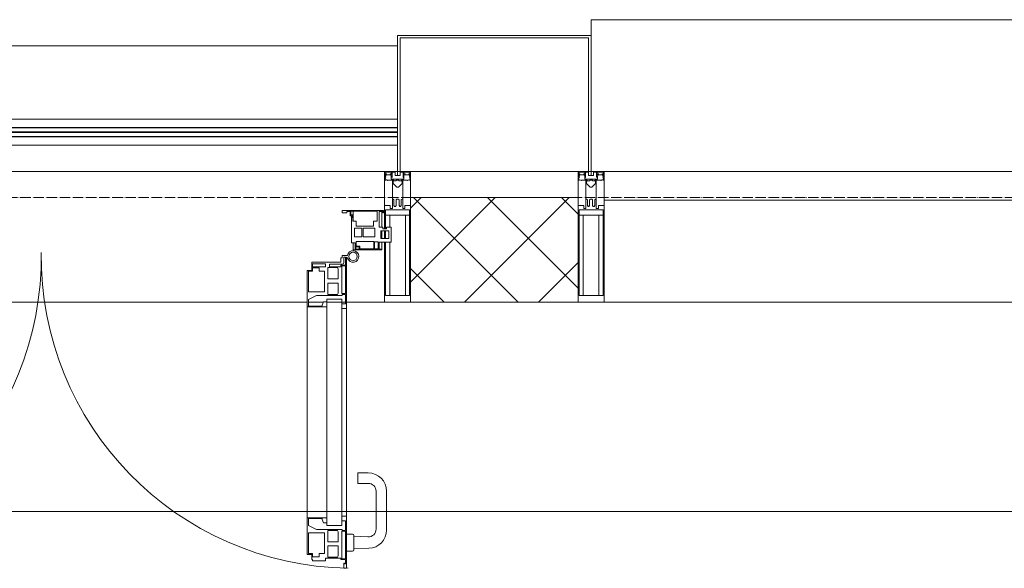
# Model space of a CAD drawing. Header units: millimetres. Extents: x 5617 to 109543, y 7718 to 202726.
# Tile 32 of 84: x 37706 to 39589, y 32391 to 33440. Entities that reach past the tile are written whole.
import ezdxf

# ---------------------------------------------------------------- set-up
doc = ezdxf.new("R2010")
doc.units = ezdxf.units.MM
doc.linetypes.add('ADSK_Линия сетки', pattern=[25, 20, -2.5, 0, -2.5])
for name, color, linetype, lineweight in [('Двери', 7, 'Continuous', 18), ('Импосты витража', 7, 'Continuous', 18), ('Колонны', 7, 'Continuous', 18), ('Ограждение', 7, 'Continuous', 18), ('Оси', 7, 'Continuous', 9), ('Панели витража', 7, 'Continuous', 18), ('Перекрытия', 7, 'Continuous', 18), ('Поручни', 7, 'Continuous', 18), ('Стены разрез', 7, 'Continuous', 40), ('Элементы узлов', 7, 'Continuous', 18)]:
    doc.layers.add(name, color=color, linetype=linetype, lineweight=lineweight)

# ---------------------------------------------------------------- blocks, each defined once
blk = doc.blocks.new('135_SLK_K4_AR_rvt-1-МКСС_К4_L16_54_900_')
at = {"layer": 'Перекрытия', "color": 253, "true_color": 0xaaaaaa}
blk.add_line((111350, 32500), (108050, 32500), dxfattribs=at)
blk = doc.blocks.new('System Panel - A_PAN_Glass-7513417-МКСС_К4_L16_54_900_')
at = {"layer": 'Панели витража', "color": 253, "lineweight": 5, "true_color": 0xaaaaaa}
for p, q in [((656.25, 0), (-656.25, 0)), ((-656.25, 0), (-656.25, -55)), ((656.25, -55), (656.25, 0)), ((-656.25, -55), (656.25, -55))]:
    blk.add_line(p, q, dxfattribs=at)
blk = doc.blocks.new('A_PAN_ALU_Door_Double - EXT_1_Double_EQ-7512951-МКСС_К4_L16_54_900_')
at = {"layer": 'Двери', "color": 253, "lineweight": 5, "true_color": 0xaaaaaa}
for p, q in [((-583.7, 659.3), (-583.7, 758.9)), ((-583.7, 758.9), (-578.6, 758.9)), ((-583.7, 659.3), (-583.7, 758.9)), ((-583.7, 758.9), (-578.6, 758.9)), ((-578.6, 758.9), (-578.6, 748.9)), ((-578.6, 758.9), (-578.6, 748.9)), ((583.7, 758.9), (578.6, 758.9)), ((578.6, 758.9), (578.6, 748.9)), ((583.7, 758.9), (578.6, 758.9)), ((578.6, 758.9), (578.6, 748.9)), ((583.7, 659.3), (583.7, 758.9)), ((583.7, 659.3), (583.7, 758.9)), ((-581.6, 750.3), (-581.6, 742.3)), ((-579.8, 750.3), (-581.6, 750.3)), ((-581.6, 750.3), (-581.6, 742.3)), ((-579.8, 750.3), (-581.6, 750.3)), ((-581.6, 742.3), (-572.9, 742.3)), ((-581.6, 742.3), (-572.9, 742.3)), ((-581.6, 740.6), (-581.6, 688.2)), ((-574.6, 740.6), (-581.6, 740.6)), ((-581.6, 740.6), (-581.6, 688.2)), ((-574.6, 740.6), (-581.6, 740.6)), ((-579.8, 748.9), (-579.8, 750.3)), ((-579.8, 748.9), (-579.8, 750.3)), ((-578.6, 748.9), (-579.8, 748.9)), ((-578.6, 748.9), (-579.8, 748.9)), ((-574.6, 688.2), (-574.6, 740.6)), ((-574.6, 688.2), (-574.6, 740.6)), ((-572.9, 742.3), (-572.9, 739.3)), ((-572.9, 742.3), (-572.9, 739.3)), ((-572.9, 739.3), (-543.6, 739.3)), ((-572.9, 739.3), (-543.6, 739.3)), ((-566.1, 737.5), (-567.6, 734.8)), ((-566.1, 737.5), (-567.6, 734.8)), ((-567.6, 734.8), (-567.6, 715.8)), ((-567.6, 734.8), (-567.6, 715.8)), ((-547.7, 737.5), (-566.1, 737.5)), ((-547.7, 737.5), (-566.1, 737.5)), ((-547.7, 715.8), (-547.7, 737.5)), ((-547.7, 715.8), (-547.7, 737.5)), ((-543.6, 744.8), (-518.6, 744.8)), ((-543.6, 739.3), (-543.6, 744.8)), ((-543.6, 744.8), (-518.6, 744.8)), ((-543.6, 739.3), (-543.6, 744.8)), ((-531.2, 737.1), (-531.2, 730.5)), ((-518.8, 737.1), (-531.2, 737.1)), ((-531.2, 737.1), (-531.2, 730.5)), ((-518.8, 737.1), (-531.2, 737.1)), ((-518.8, 730.6), (-518.8, 737.1)), ((-518.8, 730.6), (-518.8, 737.1)), ((-518.6, 744.8), (-518.6, 741.8)), ((-518.6, 744.8), (-518.6, 741.8)), ((-518.6, 741.8), (-517.1, 741.8)), ((-518.6, 741.8), (-517.1, 741.8)), ((-517.1, 741.8), (-517.1, 732.3)), ((-517.1, 741.8), (-517.1, 732.3)), ((518.6, 741.8), (517.1, 741.8)), ((517.1, 741.8), (517.1, 732.3)), ((518.6, 741.8), (517.1, 741.8)), ((517.1, 741.8), (517.1, 732.3)), ((543.6, 744.8), (518.6, 744.8)), ((518.6, 744.8), (518.6, 741.8)), ((543.6, 744.8), (518.6, 744.8)), ((518.6, 744.8), (518.6, 741.8)), ((518.8, 730.6), (518.8, 737.1)), ((518.8, 737.1), (531.2, 737.1)), ((518.8, 730.6), (518.8, 737.1)), ((518.8, 737.1), (531.2, 737.1)), ((531.2, 737.1), (531.2, 730.5)), ((531.2, 737.1), (531.2, 730.5)), ((543.6, 739.3), (543.6, 744.8)), ((543.6, 739.3), (543.6, 744.8)), ((572.9, 739.3), (543.6, 739.3)), ((572.9, 739.3), (543.6, 739.3)), ((547.7, 715.8), (547.7, 737.5)), ((547.7, 737.5), (566.1, 737.5)), ((547.7, 715.8), (547.7, 737.5)), ((547.7, 737.5), (566.1, 737.5)), ((566.1, 737.5), (567.6, 734.8)), ((566.1, 737.5), (567.6, 734.8)), ((567.6, 734.8), (567.6, 715.8)), ((567.6, 734.8), (567.6, 715.8)), ((581.6, 742.3), (572.9, 742.3)), ((572.9, 742.3), (572.9, 739.3)), ((581.6, 742.3), (572.9, 742.3)), ((572.9, 742.3), (572.9, 739.3)), ((574.6, 688.2), (574.6, 740.6)), ((574.6, 740.6), (581.6, 740.6)), ((574.6, 688.2), (574.6, 740.6)), ((574.6, 740.6), (581.6, 740.6)), ((578.6, 748.9), (579.8, 748.9)), ((578.6, 748.9), (579.8, 748.9)), ((579.8, 748.9), (579.8, 750.3)), ((579.8, 750.3), (581.6, 750.3)), ((579.8, 748.9), (579.8, 750.3)), ((579.8, 750.3), (581.6, 750.3)), ((581.6, 750.3), (581.6, 742.3)), ((581.6, 750.3), (581.6, 742.3)), ((581.6, 740.6), (581.6, 688.2)), ((581.6, 740.6), (581.6, 688.2)), ((-567.6, 715.8), (-547.7, 715.8)), ((-567.6, 715.8), (-547.7, 715.8)), ((-541.3, 730.5), (-541.3, 691)), ((-531.2, 730.5), (-541.3, 730.5)), ((-541.3, 730.5), (-541.3, 691)), ((-531.2, 730.5), (-541.3, 730.5)), ((-510.6, 730.6), (-518.8, 730.6)), ((-510.6, 730.6), (-518.8, 730.6)), ((-517.1, 732.3), (-508.2, 732.3)), ((-517.1, 732.3), (-508.2, 732.3)), ((-510.6, 691), (-510.6, 730.6)), ((-510.6, 691), (-510.6, 730.6)), ((-508.2, 732.3), (-508.2, 662.3)), ((-508.2, 732.3), (-508.2, 662.3)), ((517.1, 732.3), (508.2, 732.3)), ((508.2, 732.3), (508.2, 662.3)), ((517.1, 732.3), (508.2, 732.3)), ((508.2, 732.3), (508.2, 662.3)), ((510.6, 691), (510.6, 730.6)), ((510.6, 730.6), (518.8, 730.6)), ((510.6, 691), (510.6, 730.6)), ((510.6, 730.6), (518.8, 730.6)), ((531.2, 730.5), (541.3, 730.5)), ((531.2, 730.5), (541.3, 730.5)), ((541.3, 730.5), (541.3, 691)), ((541.3, 730.5), (541.3, 691)), ((567.6, 715.8), (547.7, 715.8)), ((567.6, 715.8), (547.7, 715.8)), ((-567.6, 708), (-567.6, 688.9)), ((-547.7, 708), (-567.6, 708)), ((-567.6, 708), (-567.6, 688.9)), ((-547.7, 708), (-567.6, 708)), ((-547.7, 686.3), (-547.7, 708)), ((-547.7, 686.3), (-547.7, 708)), ((547.7, 708), (567.6, 708)), ((547.7, 686.3), (547.7, 708)), ((547.7, 708), (567.6, 708)), ((547.7, 686.3), (547.7, 708)), ((567.6, 708), (567.6, 688.9)), ((567.6, 708), (567.6, 688.9)), ((-581.6, 688.2), (-574.6, 688.2)), ((-581.6, 688.2), (-574.6, 688.2)), ((-581.6, 686.5), (-581.6, 668.4)), ((-575.4, 686.5), (-581.6, 686.5)), ((-581.6, 686.5), (-581.6, 668.4)), ((-575.4, 686.5), (-581.6, 686.5)), ((-575.4, 684.5), (-575.4, 686.5)), ((-575.4, 684.5), (-575.4, 686.5)), ((-526.4, 684.5), (-575.4, 684.5)), ((-526.4, 684.5), (-575.4, 684.5)), ((-567.6, 688.9), (-566.1, 686.3)), ((-567.6, 688.9), (-566.1, 686.3)), ((-566.1, 686.3), (-547.7, 686.3)), ((-566.1, 686.3), (-547.7, 686.3)), ((-541.3, 691), (-510.6, 691)), ((-541.3, 691), (-510.6, 691)), ((-510.6, 676.8), (-526.4, 684.5)), ((-510.6, 676.8), (-526.4, 684.5)), ((541.3, 691), (510.6, 691)), ((541.3, 691), (510.6, 691)), ((510.6, 676.8), (526.4, 684.5)), ((510.6, 676.8), (526.4, 684.5)), ((526.4, 684.5), (575.4, 684.5)), ((526.4, 684.5), (575.4, 684.5)), ((566.1, 686.3), (547.7, 686.3)), ((566.1, 686.3), (547.7, 686.3)), ((567.6, 688.9), (566.1, 686.3)), ((567.6, 688.9), (566.1, 686.3)), ((581.6, 688.2), (574.6, 688.2)), ((581.6, 688.2), (574.6, 688.2)), ((575.4, 684.5), (575.4, 686.5)), ((575.4, 686.5), (581.6, 686.5)), ((575.4, 684.5), (575.4, 686.5)), ((575.4, 686.5), (581.6, 686.5)), ((581.6, 686.5), (581.6, 668.4)), ((581.6, 686.5), (581.6, 668.4)), ((-583.7, 244.2), (-583.7, 677.3)), ((-574.6, 659.3), (-583.7, 659.3)), ((-574.6, 659.3), (-583.7, 659.3)), ((-581.6, 668.4), (-574.6, 668.4)), ((-581.6, 668.4), (-574.6, 668.4)), ((-574.6, 677.3), (-546, 677.3)), ((-574.6, 244.2), (-574.6, 677.3)), ((-574.6, 668.4), (-574.6, 659.3)), ((-574.6, 668.4), (-574.6, 659.3)), ((-546, 677.3), (-546, 244.2)), ((-546, 672), (-539.3, 672)), ((-546, 662.3), (-546, 672)), ((-546, 672), (-539.3, 672)), ((-546, 662.3), (-546, 672)), ((-508.2, 662.3), (-546, 662.3)), ((-508.2, 662.3), (-546, 662.3)), ((-539.3, 672), (-537.1, 665.9)), ((-539.3, 672), (-537.1, 665.9)), ((-537.1, 665.9), (-537.1, 663.8)), ((-537.1, 665.9), (-537.1, 663.8)), ((-537.1, 663.8), (-510.6, 663.8)), ((-537.1, 663.8), (-510.6, 663.8)), ((-510.6, 663.8), (-510.6, 676.8)), ((-510.6, 663.8), (-510.6, 676.8)), ((-508.2, 662.3), (-508.2, 259.2)), ((508.2, 662.3), (546, 662.3)), ((508.2, 662.3), (546, 662.3)), ((508.2, 662.3), (508.2, 259.2)), ((510.6, 663.8), (510.6, 676.8)), ((510.6, 663.8), (510.6, 676.8)), ((537.1, 663.8), (510.6, 663.8)), ((537.1, 663.8), (510.6, 663.8)), ((539.3, 672), (537.1, 665.9)), ((539.3, 672), (537.1, 665.9)), ((537.1, 665.9), (537.1, 663.8)), ((537.1, 665.9), (537.1, 663.8)), ((546, 672), (539.3, 672)), ((546, 672), (539.3, 672)), ((546, 677.3), (546, 244.2)), ((574.6, 677.3), (546, 677.3)), ((546, 662.3), (546, 672)), ((546, 662.3), (546, 672)), ((574.6, 244.2), (574.6, 677.3)), ((581.6, 668.4), (574.6, 668.4)), ((574.6, 668.4), (574.6, 659.3)), ((581.6, 668.4), (574.6, 668.4)), ((574.6, 668.4), (574.6, 659.3)), ((574.6, 659.3), (583.7, 659.3)), ((574.6, 659.3), (583.7, 659.3)), ((583.7, 244.2), (583.7, 677.3)), ((-583.7, 262.2), (-574.6, 262.2)), ((-583.7, 164.2), (-583.7, 262.2)), ((-581.6, 253.1), (-581.6, 235.1)), ((-574.6, 253.1), (-581.6, 253.1)), ((-574.6, 262.2), (-574.6, 253.1)), ((-546, 259.2), (-508.2, 259.2)), ((-546, 249.6), (-546, 259.2)), ((-539.3, 249.6), (-546, 249.6)), ((-537.1, 255.7), (-539.3, 249.6)), ((-537.1, 257.7), (-537.1, 255.7)), ((-510.6, 257.7), (-537.1, 257.7)), ((-510.6, 244.7), (-510.6, 257.7)), ((-508.2, 259.2), (-508.2, 189.3)), ((546, 259.2), (508.2, 259.2)), ((508.2, 259.2), (508.2, 189.3)), ((510.6, 244.7), (510.6, 257.7)), ((510.6, 257.7), (537.1, 257.7)), ((537.1, 257.7), (537.1, 255.7)), ((537.1, 255.7), (539.3, 249.6)), ((539.3, 249.6), (546, 249.6)), ((546, 249.6), (546, 259.2)), ((583.7, 262.2), (574.6, 262.2)), ((574.6, 262.2), (574.6, 253.1)), ((574.6, 253.1), (581.6, 253.1)), ((581.6, 253.1), (581.6, 235.1)), ((583.7, 164.2), (583.7, 262.2)), ((-581.6, 235.1), (-575.4, 235.1)), ((-581.6, 233.4), (-581.6, 180.9)), ((-574.6, 233.4), (-581.6, 233.4)), ((-575.4, 237), (-526.4, 237)), ((-575.4, 235.1), (-575.4, 237)), ((-574.6, 244.2), (-546, 244.2)), ((-574.6, 180.9), (-574.6, 233.4)), ((-566.1, 235.3), (-567.6, 232.6)), ((-567.6, 232.6), (-567.6, 213.6)), ((-547.7, 235.3), (-566.1, 235.3)), ((-547.7, 213.6), (-547.7, 235.3)), ((-541.3, 230.6), (-541.3, 191)), ((-510.6, 230.6), (-541.3, 230.6)), ((-526.4, 237), (-510.6, 244.7)), ((-510.6, 191), (-510.6, 230.6)), ((526.4, 237), (510.6, 244.7)), ((510.6, 230.6), (541.3, 230.6)), ((510.6, 191), (510.6, 230.6)), ((575.4, 237), (526.4, 237)), ((541.3, 230.6), (541.3, 191)), ((574.6, 244.2), (546, 244.2)), ((547.7, 213.6), (547.7, 235.3)), ((547.7, 235.3), (566.1, 235.3)), ((566.1, 235.3), (567.6, 232.6)), ((567.6, 232.6), (567.6, 213.6)), ((574.6, 233.4), (581.6, 233.4)), ((574.6, 180.9), (574.6, 233.4)), ((575.4, 235.1), (575.4, 237)), ((581.6, 235.1), (575.4, 235.1)), ((581.6, 233.4), (581.6, 180.9)), ((-567.6, 213.6), (-547.7, 213.6)), ((567.6, 213.6), (547.7, 213.6)), ((-567.6, 205.7), (-567.6, 186.7)), ((-547.7, 205.7), (-567.6, 205.7)), ((-547.7, 184), (-547.7, 205.7)), ((-541.3, 191), (-531.2, 191)), ((-531.2, 191), (-531.2, 184.4)), ((-518.8, 191), (-510.6, 191)), ((-518.8, 184.4), (-518.8, 191)), ((-517.1, 189.3), (-517.1, 173.3)), ((-508.2, 189.3), (-517.1, 189.3)), ((508.2, 189.3), (517.1, 189.3)), ((518.8, 191), (510.6, 191)), ((517.1, 189.3), (517.1, 173.3)), ((518.8, 184.4), (518.8, 191)), ((541.3, 191), (531.2, 191)), ((531.2, 191), (531.2, 184.4)), ((547.7, 205.7), (567.6, 205.7)), ((547.7, 184), (547.7, 205.7)), ((567.6, 205.7), (567.6, 186.7)), ((-581.6, 180.9), (-574.6, 180.9)), ((-581.6, 179.2), (-581.6, 164.2)), ((-572.9, 179.2), (-581.6, 179.2)), ((-578.6, 164.2), (-578.6, 174.5)), ((-575.5, 177.5), (-551.3, 177.5)), ((-572.9, 182.2), (-572.9, 179.2)), ((-551.3, 182.2), (-572.9, 182.2)), ((-572.4, 173.3), (-572.4, 165.6)), ((-517.1, 173.3), (-572.4, 173.3)), ((-567.6, 186.7), (-566.1, 184)), ((-566.1, 184), (-547.7, 184)), ((-551.3, 177.5), (-551.3, 182.2)), ((-543.6, 182.2), (-543.6, 176.7)), ((-518.6, 182.2), (-543.6, 182.2)), ((-543.6, 176.7), (-518.6, 176.7)), ((-531.2, 184.4), (-518.8, 184.4)), ((-518.6, 176.7), (-518.6, 182.2)), ((517.1, 173.3), (572.4, 173.3)), ((518.6, 182.2), (543.6, 182.2)), ((518.6, 176.7), (518.6, 182.2)), ((543.6, 176.7), (518.6, 176.7)), ((531.2, 184.4), (518.8, 184.4)), ((543.6, 182.2), (543.6, 176.7)), ((566.1, 184), (547.7, 184)), ((551.3, 177.5), (551.3, 182.2)), ((551.3, 182.2), (572.9, 182.2)), ((575.5, 177.5), (551.3, 177.5)), ((567.6, 186.7), (566.1, 184)), ((572.4, 173.3), (572.4, 165.6)), ((572.9, 182.2), (572.9, 179.2)), ((572.9, 179.2), (581.6, 179.2)), ((581.6, 180.9), (574.6, 180.9)), ((578.6, 164.2), (578.6, 174.5)), ((581.6, 179.2), (581.6, 164.2)), ((-575.1, 160.7), (-585.4, 160.7)), ((-581.6, 164.2), (-578.6, 164.2)), ((-575.1, 165.6), (-575.1, 160.7)), ((-572.4, 165.6), (-575.1, 165.6)), ((572.4, 165.6), (575.1, 165.6)), ((575.1, 165.6), (575.1, 160.7)), ((575.1, 160.7), (585.4, 160.7)), ((581.6, 164.2), (578.6, 164.2))]:
    blk.add_line(p, q, dxfattribs=at)
at = {"layer": 'Двери', "lineweight": 5}
for p, q in [((-597.6, 721.7), (-626.4, 720.7)), ((-597.6, 723.5), (-597.6, 696)), ((-583.6, 726), (-595.1, 726)), ((583.6, 726), (595.1, 726)), ((597.6, 723.5), (597.6, 696)), ((597.6, 721.7), (626.4, 720.7)), ((-624.5, 698.8), (-597.6, 697.7)), ((624.5, 698.8), (597.6, 697.7)), ((-660.1, 685.7), (-660.1, 611.5)), ((-640.1, 611.5), (-640.1, 683.8)), ((-595.1, 693.5), (-583.6, 693.5)), ((595.1, 693.5), (583.6, 693.5)), ((640.1, 611.5), (640.1, 683.8)), ((660.1, 685.7), (660.1, 611.5)), ((-605.1, 596.5), (-625.1, 596.5)), ((-605.1, 576.5), (-605.1, 596.5)), ((605.1, 576.5), (605.1, 596.5)), ((605.1, 596.5), (625.1, 596.5)), ((-625.1, 576.5), (-605.1, 576.5)), ((625.1, 576.5), (605.1, 576.5))]:
    blk.add_line(p, q, dxfattribs=at)
at = {"layer": 'Двери', "color": 254, "lineweight": 5, "true_color": 0xd4d4d4}
for centre, start, end in [((-596.2, 162.6), 359.296, 89.0613), ((596.2, 162.6), 90.9387, 180.704)]:
    blk.add_arc(centre, 596.2, start, end, dxfattribs=at)
at = {"layer": 'Двери', "lineweight": 5}
for centre, radius, start, end in [((-625.1, 685.7), 35, 92.1945, 180), ((-595.1, 723.5), 2.5, 90, 180), ((595.1, 723.5), 2.5, 360, 90), ((625.1, 685.7), 35, 360, 87.8055), ((-625.1, 683.8), 15, 87.8056, 180), ((625.1, 683.8), 15, 0, 92.1944), ((-595.1, 696), 2.5, 180, 270), ((595.1, 696), 2.5, 270, 360), ((-625.1, 611.5), 35, 180, 270), ((-625.1, 611.5), 15, 180, 270), ((625.1, 611.5), 35, 270, 360), ((625.1, 611.5), 15, 270, 360)]:
    blk.add_arc(centre, radius, start, end, dxfattribs=at)
at = {"layer": 'Двери', "color": 253, "lineweight": 5, "true_color": 0xaaaaaa}
for centre, radius, start, end in [((-596.2, 162.7), 11, 16.047, 350.0284), ((-596.2, 162.6), 8, 90, 270), ((-596.2, 162.6), 8, 270, 90), ((-575.5, 174.5), 3, 90, 180), ((575.5, 174.5), 3, 360, 90), ((596.2, 162.7), 11, 189.9716, 163.953), ((596.2, 162.6), 8, 90, 270), ((596.2, 162.6), 8, 270, 90), ((-583.7, 166.3), 2.03, 196.0721, 270), ((583.7, 166.3), 2.03, 270, 343.9279)]:
    blk.add_arc(centre, radius, start, end, dxfattribs=at)
at = {"layer": 'Панели витража', "color": 253, "lineweight": 5, "true_color": 0xaaaaaa}
for p, q in [((-645.9, 135.1), (-669.2, 135.1)), ((-669.2, 135.1), (-669.2, 106.6)), ((-600.3, 150), (-651.2, 150)), ((-651.2, 150), (-651.2, 148.5)), ((-651.2, 148.5), (-645.9, 148.5)), ((-651.2, 148.5), (-651.2, 135.1)), ((-645.9, 148.5), (-645.9, 135.1)), ((-644.3, 134.5), (-644.3, 148.2)), ((-644.3, 148.2), (-637.3, 148.2)), ((-637.3, 134.5), (-644.3, 134.5)), ((-637.3, 148.2), (-637.3, 134.5)), ((-635.9, 134.2), (-635.9, 148.4)), ((-635.9, 148.4), (-608.9, 148.4)), ((-601.9, 134.2), (-635.9, 134.2)), ((-608.9, 148.4), (-608.9, 142.8)), ((-608.9, 142.8), (-601.9, 142.8)), ((-607.5, 148.7), (-601.5, 148.7)), ((-607.5, 144.4), (-607.5, 148.7)), ((-601.5, 144.4), (-607.5, 144.4)), ((-601.9, 142.8), (-601.9, 134.2)), ((-601.5, 148.7), (-601.5, 144.4)), ((-600.3, 136.5), (-600.3, 150)), ((-596.2, 150), (-600.3, 150)), ((-593.3, 136.5), (-600.3, 136.5)), ((-596.2, 136.5), (-596.2, 150)), ((-593.3, 84.8), (-593.3, 136.5)), ((600.3, 136.5), (593.3, 136.5)), ((593.3, 136.5), (593.3, 84.8)), ((596.2, 150), (596.2, 136.5)), ((600.3, 150), (596.2, 150)), ((651.2, 150), (600.3, 150)), ((600.3, 150), (600.3, 136.5)), ((601.5, 144.4), (601.5, 148.7)), ((601.5, 148.7), (607.5, 148.7)), ((607.5, 144.4), (601.5, 144.4)), ((601.9, 134.2), (601.9, 142.8)), ((601.9, 142.8), (608.9, 142.8)), ((635.9, 134.2), (601.9, 134.2)), ((607.5, 148.7), (607.5, 144.4)), ((608.9, 142.8), (608.9, 148.4)), ((608.9, 148.4), (635.9, 148.4)), ((635.9, 148.4), (635.9, 134.2)), ((637.3, 148.2), (644.3, 148.2)), ((637.3, 134.5), (637.3, 148.2)), ((644.3, 134.5), (637.3, 134.5)), ((644.3, 148.2), (644.3, 134.5)), ((645.9, 135.1), (645.9, 148.5)), ((645.9, 148.5), (651.2, 148.5)), ((669.2, 135.1), (645.9, 135.1)), ((651.2, 148.5), (651.2, 150)), ((651.2, 135.1), (651.2, 148.5)), ((669.2, 106.6), (669.2, 135.1)), ((-664.2, 113.4), (-664.2, 128.4)), ((-664.2, 128.4), (-649.2, 128.4)), ((-649.2, 113.4), (-664.2, 113.4)), ((-651.2, 128.4), (-651.2, 113.4)), ((-649.2, 128.4), (-649.2, 113.4)), ((-637.8, 108.8), (-637.8, 125)), ((-637.8, 125), (-615.2, 125)), ((-615.2, 125), (-615.2, 108.8)), ((-613, 108.8), (-613, 125)), ((-613, 125), (-598.7, 125)), ((-598.7, 125), (-598.7, 108.8)), ((598.7, 125), (613, 125)), ((598.7, 108.8), (598.7, 125)), ((613, 125), (613, 108.8)), ((615.2, 125), (637.8, 125)), ((615.2, 108.8), (615.2, 125)), ((637.8, 125), (637.8, 108.8)), ((649.2, 128.4), (664.2, 128.4)), ((649.2, 113.4), (649.2, 128.4)), ((664.2, 113.4), (649.2, 113.4)), ((651.2, 113.4), (651.2, 128.4)), ((664.2, 128.4), (664.2, 113.4)), ((-669.2, 106.6), (-660.2, 106.6)), ((-660.2, 106.6), (-660.2, 110.1)), ((-660.2, 110.1), (-653.3, 110.1)), ((-653.3, 110.1), (-653.3, 106.6)), ((-653.3, 106.6), (-646.3, 106.6)), ((-651.2, 106.6), (-651.2, 76.7)), ((-646.3, 106.6), (-646.3, 76.7)), ((-642.4, 76.3), (-642.4, 95.5)), ((-642.4, 95.5), (-635.3, 95.5)), ((-615.2, 108.8), (-637.8, 108.8)), ((-635.3, 95.5), (-635.3, 105)), ((-635.3, 105), (-602.1, 105)), ((-598.7, 108.8), (-613, 108.8)), ((-602.1, 105), (-602.1, 95.5)), ((-602.1, 95.5), (-595.8, 95.5)), ((-596.2, 76.2), (-596.2, 95.5)), ((-595.8, 95.5), (-595.8, 89)), ((595.8, 89), (595.8, 95.5)), ((595.8, 95.5), (602.1, 95.5)), ((596.2, 95.5), (596.2, 76.2)), ((613, 108.8), (598.7, 108.8)), ((602.1, 95.5), (602.1, 105)), ((602.1, 105), (635.3, 105)), ((637.8, 108.8), (615.2, 108.8)), ((635.3, 105), (635.3, 95.5)), ((635.3, 95.5), (642.4, 95.5)), ((642.4, 95.5), (642.4, 76.3)), ((646.3, 76.7), (646.3, 106.6)), ((646.3, 106.6), (653.3, 106.6)), ((651.2, 76.7), (651.2, 106.6)), ((653.3, 106.6), (653.3, 110.1)), ((653.3, 110.1), (660.2, 110.1)), ((660.2, 110.1), (660.2, 106.6)), ((660.2, 106.6), (669.2, 106.6)), ((-652.8, 79.5), (-654.3, 79.5)), ((-654.3, 79.5), (-654.3, 74.5)), ((-652.8, 76.7), (-652.8, 79.5)), ((-646.3, 76.7), (-652.8, 76.7)), ((-592, 76.3), (-642.4, 76.3)), ((-595.8, 89), (-595, 88.2)), ((-595, 88.2), (-595, 83.1)), ((-595, 83.1), (-592, 83.1)), ((-590.3, 84.8), (-593.3, 84.8)), ((-592, 83.1), (-592, 76.3)), ((-590.3, 76.5), (-590.3, 84.8)), ((-583.9, 76.5), (-590.3, 76.5)), ((-575.3, 79.5), (-583.9, 79.5)), ((-583.9, 79.5), (-583.9, 76.5)), ((-575.3, 74.5), (-575.3, 79.5)), ((583.9, 79.5), (575.3, 79.5)), ((575.3, 79.5), (575.3, 74.5)), ((583.9, 76.5), (583.9, 79.5)), ((590.3, 76.5), (583.9, 76.5)), ((593.3, 84.8), (590.3, 84.8)), ((590.3, 84.8), (590.3, 76.5)), ((592, 76.3), (592, 83.1)), ((592, 83.1), (595, 83.1)), ((642.4, 76.3), (592, 76.3)), ((595, 88.2), (595.8, 89)), ((595, 83.1), (595, 88.2)), ((652.8, 76.7), (646.3, 76.7)), ((654.3, 79.5), (652.8, 79.5)), ((652.8, 79.5), (652.8, 76.7)), ((654.3, 74.5), (654.3, 79.5)), ((-654.3, 74.5), (-575.3, 74.5)), ((575.3, 74.5), (654.3, 74.5))]:
    blk.add_line(p, q, dxfattribs=at)
blk = doc.blocks.new('Rectangular Mullion - R_StandardFrame_50Wx250H-5816490-МКСС_К4_L16_54_900_')
at = {"layer": 'Импосты витража', "color": 253, "lineweight": 5, "true_color": 0xaaaaaa}
blk.add_line((134740, 32900), (133427.5, 32900), dxfattribs=at)
blk = doc.blocks.new('Rectangular Mullion - R_StandardFrame_50Wx250H-V64-МКСС_К4_L16_54_900_')
at = {"layer": 'Импосты витража', "color": 253, "lineweight": 5, "true_color": 0xaaaaaa}
for p, q in [((132872.5, 33150), (131560, 33150)), ((131632.5, 32900), (131560, 32900)), ((131670.3, 32900), (131634.6, 32900)), ((131705.7, 32900), (131677.1, 32900)), ((132724.5, 32900), (131708, 32900)), ((132755.4, 32900), (132726.8, 32900)), ((132797.9, 32900), (132762.2, 32900)), ((132872.5, 32900), (132800, 32900))]:
    blk.add_line(p, q, dxfattribs=at)
blk = doc.blocks.new('Rectangular Mullion - 50Wx250H-V50-МКСС_К4_L16_54_900_')
at = {"layer": 'Элементы узлов', "color": 253, "lineweight": 5, "true_color": 0xaaaaaa}
for p, q in [((-25, 135.1), (-25, 250)), ((-25, 250), (0, 250)), ((25, 250), (0, 250)), ((25, 65.2), (25, 250)), ((-23, 237.3), (0, 237.3)), ((-23, 237.3), (-23, 135.1)), ((-14.9, 135.1), (-14.9, 237.3)), ((23, 237.3), (0, 237.3)), ((14.9, 84), (14.9, 237.3)), ((23, 237.3), (23, 73.6)), ((-25, 113.4), (-25, 128.4)), ((-23, 128.4), (-23, 113.4)), ((-25, 65.2), (-25, 110.1)), ((-23, 110.1), (-23, 73.6)), ((-14.9, 84), (-14.9, 106.6)), ((0, 84), (-23, 84)), ((0, 84), (23, 84)), ((-14, 65.2), (-25, 65.2)), ((-0.5, 73.6), (-23, 73.6)), ((-14, 71.3), (-14, 65.2)), ((-10, 71.3), (-14, 71.3)), ((-10, 53), (-10, 71.3)), ((-7, 65.2), (-5.9, 67.3)), ((-7, 65.2), (-7, 54.7)), ((-4.1, 67.3), (-5.9, 67.3)), ((-4.1, 67.3), (-2.9, 65.1)), ((-2.9, 65.1), (-2.9, 54.6)), ((0.5, 73.6), (23, 73.6)), ((4.1, 67.3), (2.9, 65.1)), ((2.9, 65.1), (2.9, 54.6)), ((4.1, 67.3), (5.9, 67.3)), ((7, 65.2), (5.9, 67.3)), ((7, 65.2), (7, 54.7)), ((10, 71.3), (14, 71.3)), ((10, 53), (10, 71.3)), ((14, 71.3), (14, 65.2)), ((14, 65.2), (25, 65.2)), ((-8.7, 53), (-10, 53)), ((-10, 53), (-10, 17)), ((-8.7, 53), (-7, 54.7)), ((-1.3, 53), (-2.9, 54.6)), ((0, 53), (-1.3, 53)), ((0, 53), (1.3, 53)), ((1.3, 53), (2.9, 54.6)), ((8.7, 53), (7, 54.7)), ((8.7, 53), (10, 53)), ((10, 53), (10, 17)), ((-8.5, 23), (-1.5, 30)), ((-8.5, 18.5), (-8.5, 23)), ((-1.5, 30), (0, 30)), ((1.5, 30), (0, 30)), ((8.5, 23), (1.5, 30)), ((8.5, 18.5), (8.5, 23)), ((-23.8, 14.6), (-25, 14.2)), ((-25, 0), (-25, 14.2)), ((-22.3, 17), (-23.8, 17)), ((-23.8, 17), (-23.8, 14.6)), ((-22.5, 10.6), (-23.8, 14.6)), ((-22.5, 10.6), (-23.7, 9.9)), ((-23.7, 1.3), (-23.7, 9.9)), ((-23.7, 1.3), (-11.8, 1.3)), ((-23.2, 10.2), (-22.5, 8)), ((-22.5, 8), (-22.5, 4.5)), ((-21.3, 4.5), (-22.5, 4.5)), ((-22.3, 17), (-22.3, 16)), ((-22.3, 16), (-21.3, 16)), ((-19, 17.6), (-21.3, 16)), ((-21.3, 4.5), (-21.3, 6.5)), ((-21.3, 6.5), (-14.2, 6.5)), ((-18.4, 16.6), (-19, 17.6)), ((-7.4, 16.6), (-18.4, 16.6)), ((-14.2, 6.5), (-14.2, 4.5)), ((-13.2, 4.5), (-14.2, 4.5)), ((-13.2, 4.5), (-12.2, 7.2)), ((-12.7, 7.6), (-11.3, 11.4)), ((-12.7, 7.6), (-11.8, 6.9)), ((-12.2, 9), (-12.2, 14.8)), ((-12.2, 14.8), (0, 14.8)), ((-11.8, 1.3), (-11.8, 6.9)), ((-10.5, 11.2), (-11.3, 11.4)), ((-10.5, 1.5), (-10.5, 11.2)), ((-4.8, 1.5), (-10.5, 1.5)), ((-10, 17), (-7.5, 17)), ((-7.5, 18.5), (-8.5, 18.5)), ((-7.5, 17), (-7.5, 18.5)), ((-7.4, 18), (-7.4, 16.6)), ((-2.6, 18), (-7.4, 18)), ((0, 8), (-4.8, 8)), ((-4.8, 1.5), (-4.8, 8)), ((-2.6, 18), (-2.6, 16.8)), ((-2.6, 16.8), (0, 16.8)), ((2.6, 16.8), (0, 16.8)), ((0, 14.8), (0, 16.8)), ((0, 14.8), (0, 16.8)), ((12.2, 14.8), (0, 14.8)), ((0, 0), (0, 8)), ((0, 8), (4.8, 8)), ((0, 0), (0, 8)), ((2.6, 18), (2.6, 16.8)), ((2.6, 18), (7.4, 18)), ((4.8, 1.5), (4.8, 8)), ((4.8, 1.5), (10.5, 1.5)), ((7.4, 18), (7.4, 16.6)), ((7.4, 16.6), (18.4, 16.6)), ((7.5, 18.5), (8.5, 18.5)), ((7.5, 17), (7.5, 18.5)), ((10, 17), (7.5, 17)), ((10.5, 11.2), (11.3, 11.4)), ((10.5, 1.5), (10.5, 11.2)), ((12.7, 7.6), (11.3, 11.4)), ((12.7, 7.6), (11.8, 6.9)), ((11.8, 1.3), (11.8, 6.9)), ((23.7, 1.3), (11.8, 1.3)), ((12.2, 9), (12.2, 14.8)), ((13.2, 4.5), (12.2, 7.2)), ((13.2, 4.5), (14.2, 4.5)), ((21.3, 6.5), (14.2, 6.5)), ((14.2, 6.5), (14.2, 4.5)), ((18.4, 16.6), (19, 17.6)), ((19, 17.6), (21.3, 16)), ((22.3, 16), (21.3, 16)), ((21.3, 4.5), (21.3, 6.5)), ((21.3, 4.5), (22.5, 4.5)), ((22.3, 17), (22.3, 16)), ((22.3, 17), (23.8, 17)), ((22.5, 10.6), (23.8, 14.6)), ((22.5, 10.6), (23.7, 9.9)), ((23.2, 10.2), (22.5, 8)), ((22.5, 8), (22.5, 4.5)), ((23.7, 1.3), (23.7, 9.9)), ((23.8, 17), (23.8, 14.6)), ((23.8, 14.6), (25, 14.2)), ((25, 0), (25, 14.2)), ((-25, 0), (0, 0)), ((25, 0), (0, 0))]:
    blk.add_line(p, q, dxfattribs=at)
for centre, start, end in [((-0.5, 73.1), 360, 90), ((0.5, 73.1), 90, 180)]:
    blk.add_arc(centre, 0.5, start, end, dxfattribs=at)
blk = doc.blocks.new('Rectangular Mullion - R_StandardFrame_50Wx250H-V63-МКСС_К4_L16_54_900_')
at = {"layer": 'Импосты витража', "color": 253, "lineweight": 5, "true_color": 0xaaaaaa}
for p, q in [((-25, 135.1), (-25, 250)), ((-25, 250), (25, 250)), ((25, 250), (25, 0)), ((-25, 113.4), (-25, 128.4)), ((-25, 0), (-25, 110.1)), ((0, 0), (-25, 0)), ((25, 0), (5, 0))]:
    blk.add_line(p, q, dxfattribs=at)
blk = doc.blocks.new('Rectangular Mullion - 50Wx250H-2623690-МКСС_К4_L16_54_900_')
at = {"layer": 'Элементы узлов', "color": 253, "lineweight": 5, "true_color": 0xaaaaaa}
for p, q in [((-25, 65.2), (-25, 250)), ((-25, 250), (0, 250)), ((25, 250), (0, 250)), ((25, 65.2), (25, 250)), ((-23, 237.3), (0, 237.3)), ((-23, 237.3), (-23, 73.6)), ((-14.9, 84), (-14.9, 237.3)), ((23, 237.3), (0, 237.3)), ((14.9, 84), (14.9, 237.3)), ((23, 237.3), (23, 73.6)), ((0, 84), (-23, 84)), ((0, 84), (23, 84)), ((-14, 65.2), (-25, 65.2)), ((-0.5, 73.6), (-23, 73.6)), ((-14, 71.3), (-14, 65.2)), ((-10, 71.3), (-14, 71.3)), ((-10, 53), (-10, 71.3)), ((-7, 65.2), (-5.9, 67.3)), ((-7, 65.2), (-7, 54.7)), ((-4.1, 67.3), (-5.9, 67.3)), ((-4.1, 67.3), (-2.9, 65.1)), ((-2.9, 65.1), (-2.9, 54.6)), ((0.5, 73.6), (23, 73.6)), ((4.1, 67.3), (2.9, 65.1)), ((2.9, 65.1), (2.9, 54.6)), ((4.1, 67.3), (5.9, 67.3)), ((7, 65.2), (5.9, 67.3)), ((7, 65.2), (7, 54.7)), ((10, 71.3), (14, 71.3)), ((10, 53), (10, 71.3)), ((14, 71.3), (14, 65.2)), ((14, 65.2), (25, 65.2)), ((-8.7, 53), (-10, 53)), ((-10, 53), (-10, 17)), ((-8.7, 53), (-7, 54.7)), ((-1.3, 53), (-2.9, 54.6)), ((0, 53), (-1.3, 53)), ((0, 53), (1.3, 53)), ((1.3, 53), (2.9, 54.6)), ((8.7, 53), (7, 54.7)), ((8.7, 53), (10, 53)), ((10, 53), (10, 17)), ((-8.5, 23), (-1.5, 30)), ((-8.5, 18.5), (-8.5, 23)), ((-1.5, 30), (0, 30)), ((1.5, 30), (0, 30)), ((8.5, 23), (1.5, 30)), ((8.5, 18.5), (8.5, 23)), ((-23.8, 14.6), (-25, 14.2)), ((-25, 0), (-25, 14.2)), ((-22.3, 17), (-23.8, 17)), ((-23.8, 17), (-23.8, 14.6)), ((-22.5, 10.6), (-23.8, 14.6)), ((-22.5, 10.6), (-23.7, 9.9)), ((-23.7, 1.3), (-23.7, 9.9)), ((-23.7, 1.3), (-11.8, 1.3)), ((-23.2, 10.2), (-22.5, 8)), ((-22.5, 8), (-22.5, 4.5)), ((-21.3, 4.5), (-22.5, 4.5)), ((-22.3, 17), (-22.3, 16)), ((-22.3, 16), (-21.3, 16)), ((-19, 17.6), (-21.3, 16)), ((-21.3, 4.5), (-21.3, 6.5)), ((-21.3, 6.5), (-14.2, 6.5)), ((-18.4, 16.6), (-19, 17.6)), ((-7.4, 16.6), (-18.4, 16.6)), ((-14.2, 6.5), (-14.2, 4.5)), ((-13.2, 4.5), (-14.2, 4.5)), ((-13.2, 4.5), (-12.2, 7.2)), ((-12.7, 7.6), (-11.3, 11.4)), ((-12.7, 7.6), (-11.8, 6.9)), ((-12.2, 9), (-12.2, 14.8)), ((-12.2, 14.8), (0, 14.8)), ((-11.8, 1.3), (-11.8, 6.9)), ((-10.5, 11.2), (-11.3, 11.4)), ((-10.5, 1.5), (-10.5, 11.2)), ((-4.8, 1.5), (-10.5, 1.5)), ((-10, 17), (-7.5, 17)), ((-7.5, 18.5), (-8.5, 18.5)), ((-7.5, 17), (-7.5, 18.5)), ((-7.4, 18), (-7.4, 16.6)), ((-2.6, 18), (-7.4, 18)), ((0, 8), (-4.8, 8)), ((-4.8, 1.5), (-4.8, 8)), ((-2.6, 18), (-2.6, 16.8)), ((-2.6, 16.8), (0, 16.8)), ((2.6, 16.8), (0, 16.8)), ((0, 14.8), (0, 16.8)), ((0, 14.8), (0, 16.8)), ((12.2, 14.8), (0, 14.8)), ((0, 0), (0, 8)), ((0, 8), (4.8, 8)), ((0, 0), (0, 8)), ((2.6, 18), (2.6, 16.8)), ((2.6, 18), (7.4, 18)), ((4.8, 1.5), (4.8, 8)), ((4.8, 1.5), (10.5, 1.5)), ((7.4, 18), (7.4, 16.6)), ((7.4, 16.6), (18.4, 16.6)), ((7.5, 18.5), (8.5, 18.5)), ((7.5, 17), (7.5, 18.5)), ((10, 17), (7.5, 17)), ((10.5, 11.2), (11.3, 11.4)), ((10.5, 1.5), (10.5, 11.2)), ((12.7, 7.6), (11.3, 11.4)), ((12.7, 7.6), (11.8, 6.9)), ((11.8, 1.3), (11.8, 6.9)), ((23.7, 1.3), (11.8, 1.3)), ((12.2, 9), (12.2, 14.8)), ((13.2, 4.5), (12.2, 7.2)), ((13.2, 4.5), (14.2, 4.5)), ((21.3, 6.5), (14.2, 6.5)), ((14.2, 6.5), (14.2, 4.5)), ((18.4, 16.6), (19, 17.6)), ((19, 17.6), (21.3, 16)), ((22.3, 16), (21.3, 16)), ((21.3, 4.5), (21.3, 6.5)), ((21.3, 4.5), (22.5, 4.5)), ((22.3, 17), (22.3, 16)), ((22.3, 17), (23.8, 17)), ((22.5, 10.6), (23.8, 14.6)), ((22.5, 10.6), (23.7, 9.9)), ((23.2, 10.2), (22.5, 8)), ((22.5, 8), (22.5, 4.5)), ((23.7, 1.3), (23.7, 9.9)), ((23.8, 17), (23.8, 14.6)), ((23.8, 14.6), (25, 14.2)), ((25, 0), (25, 14.2)), ((-25, 0), (0, 0)), ((25, 0), (0, 0))]:
    blk.add_line(p, q, dxfattribs=at)
for centre, start, end in [((-0.5, 73.1), 360, 90), ((0.5, 73.1), 90, 180)]:
    blk.add_arc(centre, 0.5, start, end, dxfattribs=at)
blk = doc.blocks.new('Rectangular Mullion - R_StandardFrame_50Wx250H-7511672-МКСС_К4_L16_54_900_')
at = {"layer": 'Импосты витража', "color": 253, "lineweight": 5, "true_color": 0xaaaaaa}
for p, q in [((-25, 0), (-25, 250)), ((-25, 250), (25, 250)), ((25, 250), (25, 0)), ((-5, 0), (-25, 0)), ((25, 0), (0, 0))]:
    blk.add_line(p, q, dxfattribs=at)
blk = doc.blocks.new('Ограждение - Ограждение-6015266-МКСС_К4_L16_54_900_')
at = {"layer": 'Поручни', "color": 253, "lineweight": 5, "true_color": 0xaaaaaa}
for p, q in [((26815, 17850), (25452.5, 17850)), ((26815, 17834), (25452.5, 17834)), ((26815, 17833.5), (25452.5, 17833.5)), ((26815, 17825.5), (25452.5, 17825.5)), ((26815, 17824.5), (25452.5, 17824.5)), ((26815, 17816.5), (25452.5, 17816.5)), ((26815, 17816), (25452.5, 17816)), ((25452.5, 17800), (26815, 17800))]:
    blk.add_line(p, q, dxfattribs=at)
blk = doc.blocks.new('A_SLK_PAN_Type1 - Прямой тип панели-6538281-МКСС_К4_L16_54_900_')
at = {"layer": 'Колонны', "lineweight": 5}
for p, q in [((-180, 0), (-185, 0)), ((-185, 0), (-185, -260)), ((-180, -255), (-180, 0)), ((160, 0), (-160, 0)), ((180, 0), (180, -255)), ((185, 0), (180, 0)), ((185, -260), (185, 0)), ((-185, -260), (185, -260)), ((180, -255), (-180, -255))]:
    blk.add_line(p, q, dxfattribs=at)
blk = doc.blocks.new('A_OGR_PAN_Отлив - A_OGR_PAN_Отлив-6265639-МКСС_К4_L16_54_900_')
at = {"layer": 'Колонны', "color": 253, "lineweight": 5, "true_color": 0xaaaaaa}
for p in [(681.25, 290), (-681.25, 260)]:
    blk.add_line(p, (-681.25, 290), dxfattribs=at)
blk = doc.blocks.new('A_OGR_PAN_Отлив - A_OGR_PAN_Отлив-6265649-МКСС_К4_L16_54_900_')
at = {"layer": 'Колонны', "color": 253, "lineweight": 5, "true_color": 0xaaaaaa}
for p in [(681.25, 240), (-681.25, 220)]:
    blk.add_line(p, (-681.25, 240), dxfattribs=at)
blk = doc.blocks.new('135_SLK_K4_AR_FCD_rvt-1-МКСС_К4_L16_54_900_')
at = {"layer": 'Стены разрез', "lineweight": 5, "true_color": 0xaaaaaa}
h = blk.add_hatch(dxfattribs=at)
h.set_pattern_fill('FP_4', color=253, style=0, pattern_type=2)
h.set_pattern_definition([(45, (0, 0), (-70.71068, 70.71068), []), (135, (0, 0), (-70.71068, -70.71068), [])])
h.paths.add_polyline_path([(109910, 32900), (109910, 33100), (109590, 33100), (109590, 32900)])
at = {"layer": 'Стены разрез', "color": 253, "lineweight": 9, "true_color": 0xaaaaaa}
for p, q in [((109910, 33100), (109590, 33100)), ((109590, 33100), (109590, 32900)), ((109910, 32900), (109910, 33100)), ((109590, 32900), (109910, 32900))]:
    blk.add_line(p, q, dxfattribs=at)
at = {"layer": 'Импосты витража', "color": 253, "lineweight": 5, "true_color": 0xaaaaaa}
for name, p in [('Rectangular Mullion - R_StandardFrame_50Wx250H-V64-МКСС_К4_L16_54_900_', (-23332.5, 0)), ('Rectangular Mullion - R_StandardFrame_50Wx250H-5816490-МКСС_К4_L16_54_900_', (-23467.5, 0))]:
    blk.add_blockref(name, p, dxfattribs=at)
at = {"layer": 'Импосты витража', "color": 253, "lineweight": 5, "true_color": 0xaaaaaa, "extrusion": (0, 0, -1), "rotation": 180}
for name, p in [('Rectangular Mullion - 50Wx250H-V50-МКСС_К4_L16_54_900_', (-109565, 33150)), ('Rectangular Mullion - R_StandardFrame_50Wx250H-V63-МКСС_К4_L16_54_900_', (-109565, 33150)), ('Rectangular Mullion - 50Wx250H-2623690-МКСС_К4_L16_54_900_', (-109935, 33150)), ('Rectangular Mullion - R_StandardFrame_50Wx250H-7511672-МКСС_К4_L16_54_900_', (-109935, 33150))]:
    blk.add_blockref(name, p, dxfattribs=at)
at = {"layer": 'Колонны', "color": 253, "lineweight": 5, "true_color": 0xaaaaaa}
for name, p in [('A_OGR_PAN_Отлив - A_OGR_PAN_Отлив-6265639-МКСС_К4_L16_54_900_', (110616.3, 33150)), ('A_OGR_PAN_Отлив - A_OGR_PAN_Отлив-6265649-МКСС_К4_L16_54_900_', (108883.8, 33150))]:
    blk.add_blockref(name, p, dxfattribs=at)
at = {"layer": 'Колонны', "color": 253, "lineweight": 5, "true_color": 0xaaaaaa, "rotation": 180}
blk.add_blockref('A_SLK_PAN_Type1 - Прямой тип панели-6538281-МКСС_К4_L16_54_900_', (109750, 33150), dxfattribs=at)
at = {"layer": 'Ограждение', "color": 253, "lineweight": 5, "true_color": 0xaaaaaa}
blk.add_blockref('Ограждение - Ограждение-6015266-МКСС_К4_L16_54_900_', (82750, 15400), dxfattribs=at)
at = {"layer": 'Панели витража', "color": 253, "lineweight": 5, "true_color": 0xaaaaaa}
blk.add_blockref('System Panel - A_PAN_Glass-7513417-МКСС_К4_L16_54_900_', (110616.3, 33150), dxfattribs=at)
at = {"layer": 'Панели витража', "color": 253, "lineweight": 5, "true_color": 0xaaaaaa, "rotation": 180}
blk.add_blockref('A_PAN_ALU_Door_Double - EXT_1_Double_EQ-7512951-МКСС_К4_L16_54_900_', (108883.8, 33150), dxfattribs=at)

msp = doc.modelspace()

# ---------------------------------------------------------------- linework, layer by layer
at = {"layer": 'Оси', "linetype": 'ADSK_Линия сетки'}
msp.add_line((65663.9, 33100), (24981.8, 33100), dxfattribs=at)

# ---------------------------------------------------------------- block references
at = {"lineweight": 5}
for name in ['135_SLK_K4_AR_FCD_rvt-1-МКСС_К4_L16_54_900_', '135_SLK_K4_AR_rvt-1-МКСС_К4_L16_54_900_']:
    msp.add_blockref(name, (-71136.1, 0), dxfattribs=at)

doc.saveas('drawing.dxf')
